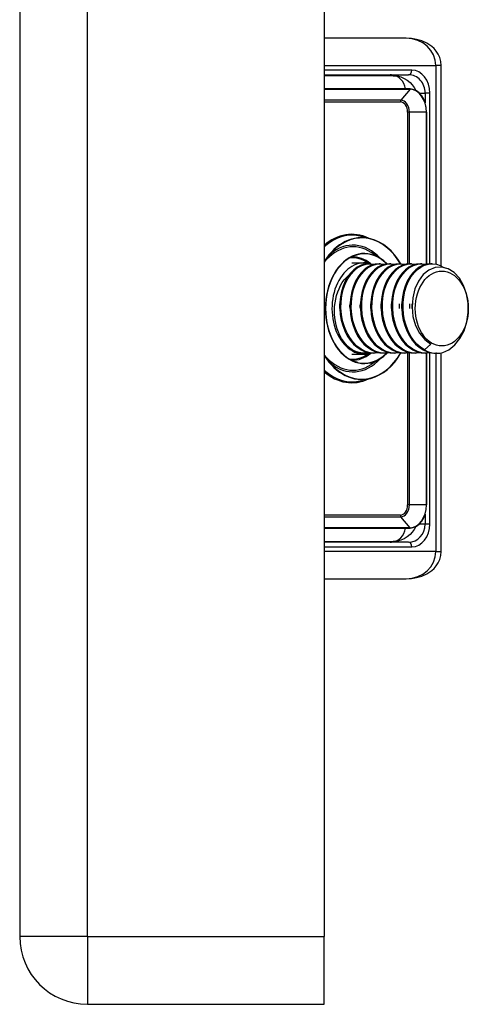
# Model space of a CAD drawing. Header units: inches. Extents: x 3.3 to 70.9, y 5 to 37.2.
# Tile 25 of 32: x 40.8 to 41.8, y 12.3 to 14.4. Entities that reach past the tile are written whole.
import ezdxf

# ---------------------------------------------------------------- set-up
doc = ezdxf.new("R2010")
doc.units = ezdxf.units.IN
doc.header["$MEASUREMENT"] = 0
doc.layers.add('Visible Edges(ANSI)', color=7, linetype='Continuous', lineweight=25)
doc.layers.add('Visible Tangent Edges(ANSI)', color=7, linetype='Continuous', lineweight=25)

msp = doc.modelspace()

# ---------------------------------------------------------------- linework, layer by layer
at = {"layer": 'Visible Edges(ANSI)'}
for p, q in [((40.7993, 28.153), (40.7993, 12.445)), ((41.4553, 28.153), (41.4553, 12.445)), ((41.6318, 14.3817), (41.4553, 14.3817)), ((41.7074, 13.8908), (41.7074, 14.3226)), ((41.4553, 14.3029), (41.6371, 14.3029)), ((41.6037, 14.301), (41.4553, 14.301)), ((41.6401, 14.2723), (41.4553, 14.2723)), ((41.6756, 13.8945), (41.6756, 14.2222)), ((41.5552, 13.9495), (41.5355, 13.9545)), ((41.5766, 13.9068), (41.5565, 13.9199)), ((41.5146, 13.8974), (41.5415, 13.8974)), ((41.554, 13.8955), (41.5512, 13.8955)), ((41.5762, 13.8955), (41.5735, 13.8955)), ((41.5985, 13.8955), (41.5957, 13.8955)), ((41.6208, 13.8955), (41.618, 13.8955)), ((41.6431, 13.8955), (41.6403, 13.8955)), ((41.6653, 13.8955), (41.6625, 13.8955)), ((41.6876, 13.8955), (41.6848, 13.8955)), ((41.6849, 13.7225), (41.6715, 13.7097)), ((41.5146, 13.7006), (41.5415, 13.7006)), ((41.5428, 13.7025), (41.5415, 13.7025)), ((41.5651, 13.7025), (41.5623, 13.7025)), ((41.5874, 13.7025), (41.5846, 13.7025)), ((41.6097, 13.7025), (41.6069, 13.7025)), ((41.6319, 13.7025), (41.6291, 13.7025)), ((41.6542, 13.7025), (41.6514, 13.7025)), ((41.6765, 13.7025), (41.6737, 13.7025)), ((41.6756, 13.3758), (41.6756, 13.7025)), ((41.6974, 13.7025), (41.696, 13.7025)), ((41.7074, 13.2754), (41.7074, 13.7036)), ((41.5766, 13.6912), (41.5565, 13.6781)), ((41.5552, 13.6485), (41.5355, 13.6435)), ((41.4553, 13.3257), (41.6401, 13.3257)), ((41.4553, 13.297), (41.6037, 13.297)), ((41.6371, 13.2951), (41.4553, 13.2951)), ((41.4553, 13.2163), (41.6318, 13.2163)), ((41.4553, 12.299), (41.4553, 12.445)), ((40.9453, 12.299), (41.4553, 12.299))]:
    msp.add_line(p, q, dxfattribs=at)
at = {"layer": 'Visible Edges(ANSI)', "flags": 128}
for points in [[(41.7074, 14.3226), (41.7065, 14.3316), (41.7043, 14.34), (41.7008, 14.3475), (41.6965, 14.354), (41.6918, 14.3595), (41.6867, 14.3641), (41.6762, 14.3711), (41.6653, 14.376), (41.6543, 14.3792), (41.6431, 14.3811), (41.6318, 14.3817)], [(41.6037, 14.301), (41.612, 14.3003), (41.6201, 14.2983), (41.6275, 14.2952), (41.6342, 14.2911), (41.64, 14.2863), (41.645, 14.281), (41.6491, 14.2752), (41.6524, 14.2692)], [(41.6756, 14.2222), (41.675, 14.232), (41.6729, 14.2414), (41.6697, 14.25), (41.6653, 14.2576), (41.6599, 14.2638), (41.6537, 14.2685), (41.6471, 14.2714), (41.6401, 14.2723)], [(41.6201, 13.8955), (41.6137, 13.9056), (41.6067, 13.9149), (41.5992, 13.9233), (41.5911, 13.9307), (41.5826, 13.9371), (41.5738, 13.9424), (41.5646, 13.9465), (41.5552, 13.9495)], [(41.4741, 13.9233), (41.4642, 13.9121), (41.4553, 13.8993)], [(41.5268, 13.915), (41.5198, 13.9128), (41.5129, 13.9097), (41.5062, 13.9057), (41.4998, 13.901), (41.4937, 13.8955), (41.4879, 13.8892), (41.4826, 13.8823), (41.4777, 13.8747), (41.4733, 13.8665), (41.4694, 13.8579), (41.466, 13.8488), (41.4633, 13.8393), (41.4611, 13.8295), (41.4595, 13.8195), (41.4586, 13.8093), (41.4582, 13.799), (41.4586, 13.7887), (41.4595, 13.7786), (41.4611, 13.7685), (41.4633, 13.7587), (41.466, 13.7492), (41.4694, 13.7401), (41.4733, 13.7315), (41.4777, 13.7233), (41.4826, 13.7157), (41.4879, 13.7088), (41.4937, 13.7025), (41.4998, 13.697), (41.5062, 13.6923), (41.5129, 13.6883), (41.5198, 13.6852), (41.5268, 13.683)], [(41.5907, 13.8952), (41.5839, 13.9015), (41.5766, 13.9068)], [(41.5512, 13.8955), (41.5428, 13.8946), (41.5345, 13.8922), (41.5265, 13.8881), (41.5189, 13.8825), (41.512, 13.8755), (41.5057, 13.8672), (41.5003, 13.8577), (41.4958, 13.8472), (41.4924, 13.8359), (41.49, 13.824), (41.4887, 13.8116), (41.4886, 13.799), (41.4896, 13.7864), (41.4918, 13.774), (41.4951, 13.7621), (41.4995, 13.7508), (41.505, 13.7403), (41.5113, 13.7308), (41.5185, 13.7225), (41.5264, 13.7155), (41.5348, 13.7099), (41.5437, 13.7058), (41.553, 13.7034), (41.5623, 13.7025)], [(41.5749, 13.7034), (41.5646, 13.7025), (41.5544, 13.7036), (41.5444, 13.7066), (41.5348, 13.7115), (41.5258, 13.7182), (41.5175, 13.7266), (41.5102, 13.7364), (41.5039, 13.7474), (41.4988, 13.7596), (41.4949, 13.7725), (41.4924, 13.786), (41.4913, 13.7997), (41.4916, 13.8135), (41.4932, 13.8269), (41.4962, 13.8398), (41.5004, 13.8518), (41.5058, 13.8627), (41.5122, 13.8724), (41.5196, 13.8806), (41.5276, 13.8871), (41.5363, 13.8918), (41.5453, 13.8946), (41.5545, 13.8955), (41.5637, 13.8944)], [(41.5735, 13.8955), (41.565, 13.8946), (41.5567, 13.8922), (41.5488, 13.8881), (41.5412, 13.8825), (41.5343, 13.8755), (41.528, 13.8672), (41.5226, 13.8577), (41.5181, 13.8472), (41.5146, 13.8359), (41.5122, 13.824), (41.5109, 13.8116), (41.5108, 13.799), (41.5119, 13.7864), (41.5141, 13.774), (41.5174, 13.7621), (41.5218, 13.7508), (41.5272, 13.7403), (41.5336, 13.7308), (41.5408, 13.7225), (41.5486, 13.7155), (41.5571, 13.7099), (41.566, 13.7058), (41.5752, 13.7034), (41.5846, 13.7025)], [(41.5971, 13.7034), (41.5869, 13.7025), (41.5767, 13.7036), (41.5667, 13.7066), (41.5571, 13.7115), (41.5481, 13.7182), (41.5398, 13.7266), (41.5325, 13.7364), (41.5262, 13.7474), (41.5211, 13.7596), (41.5172, 13.7725), (41.5147, 13.786), (41.5136, 13.7997), (41.5138, 13.8135), (41.5155, 13.8269), (41.5184, 13.8398), (41.5227, 13.8518), (41.5281, 13.8627), (41.5345, 13.8724), (41.5418, 13.8806), (41.5499, 13.8871), (41.5586, 13.8918), (41.5676, 13.8946), (41.5768, 13.8955), (41.586, 13.8944)], [(41.5957, 13.8955), (41.5873, 13.8946), (41.579, 13.8922), (41.571, 13.8881), (41.5635, 13.8825), (41.5565, 13.8755), (41.5503, 13.8672), (41.5449, 13.8577), (41.5404, 13.8472), (41.5369, 13.8359), (41.5345, 13.824), (41.5332, 13.8116), (41.5331, 13.799), (41.5341, 13.7864), (41.5363, 13.774), (41.5397, 13.7621), (41.5441, 13.7508), (41.5495, 13.7403), (41.5559, 13.7308), (41.563, 13.7225), (41.5709, 13.7155), (41.5794, 13.7099), (41.5883, 13.7058), (41.5975, 13.7034), (41.6069, 13.7025)], [(41.6194, 13.7034), (41.6092, 13.7025), (41.599, 13.7036), (41.589, 13.7066), (41.5793, 13.7115), (41.5703, 13.7182), (41.5621, 13.7266), (41.5547, 13.7364), (41.5484, 13.7474), (41.5433, 13.7596), (41.5395, 13.7725), (41.537, 13.786), (41.5359, 13.7997), (41.5361, 13.8135), (41.5378, 13.8269), (41.5407, 13.8398), (41.5449, 13.8518), (41.5503, 13.8627), (41.5568, 13.8724), (41.5641, 13.8806), (41.5722, 13.8871), (41.5808, 13.8918), (41.5899, 13.8946), (41.5991, 13.8955), (41.6083, 13.8944)], [(41.618, 13.8955), (41.6096, 13.8946), (41.6013, 13.8922), (41.5933, 13.8881), (41.5858, 13.8825), (41.5788, 13.8755), (41.5726, 13.8672), (41.5671, 13.8577), (41.5626, 13.8472), (41.5592, 13.8359), (41.5568, 13.824), (41.5555, 13.8116), (41.5554, 13.799), (41.5564, 13.7864), (41.5586, 13.774), (41.562, 13.7621), (41.5664, 13.7508), (41.5718, 13.7403), (41.5781, 13.7308), (41.5853, 13.7225), (41.5932, 13.7155), (41.6016, 13.7099), (41.6106, 13.7058), (41.6198, 13.7034), (41.6291, 13.7025)], [(41.6417, 13.7034), (41.6314, 13.7025), (41.6212, 13.7036), (41.6112, 13.7066), (41.6016, 13.7115), (41.5926, 13.7182), (41.5843, 13.7266), (41.577, 13.7364), (41.5707, 13.7474), (41.5656, 13.7596), (41.5618, 13.7725), (41.5593, 13.786), (41.5581, 13.7997), (41.5584, 13.8135), (41.56, 13.8269), (41.563, 13.8398), (41.5672, 13.8518), (41.5726, 13.8627), (41.579, 13.8724), (41.5864, 13.8806), (41.5945, 13.8871), (41.6031, 13.8918), (41.6121, 13.8946), (41.6213, 13.8955), (41.6305, 13.8944)], [(41.6403, 13.8955), (41.6318, 13.8946), (41.6236, 13.8922), (41.6156, 13.8881), (41.608, 13.8825), (41.6011, 13.8755), (41.5948, 13.8672), (41.5894, 13.8577), (41.5849, 13.8472), (41.5814, 13.8359), (41.579, 13.824), (41.5778, 13.8116), (41.5776, 13.799), (41.5787, 13.7864), (41.5809, 13.774), (41.5842, 13.7621), (41.5886, 13.7508), (41.5941, 13.7403), (41.6004, 13.7308), (41.6076, 13.7225), (41.6155, 13.7155), (41.6239, 13.7099), (41.6328, 13.7058), (41.642, 13.7034), (41.6514, 13.7025)], [(41.6639, 13.7034), (41.6537, 13.7025), (41.6435, 13.7036), (41.6335, 13.7066), (41.6239, 13.7115), (41.6149, 13.7182), (41.6066, 13.7266), (41.5993, 13.7364), (41.593, 13.7474), (41.5879, 13.7596), (41.584, 13.7725), (41.5815, 13.786), (41.5804, 13.7997), (41.5807, 13.8135), (41.5823, 13.8269), (41.5853, 13.8398), (41.5895, 13.8518), (41.5949, 13.8627), (41.6013, 13.8724), (41.6086, 13.8806), (41.6167, 13.8871), (41.6254, 13.8918), (41.6344, 13.8946), (41.6436, 13.8955), (41.6528, 13.8944)], [(41.6625, 13.8955), (41.6541, 13.8946), (41.6458, 13.8922), (41.6378, 13.8881), (41.6303, 13.8825), (41.6233, 13.8755), (41.6171, 13.8672), (41.6117, 13.8577), (41.6072, 13.8472), (41.6037, 13.8359), (41.6013, 13.824), (41.6, 13.8116), (41.5999, 13.799), (41.601, 13.7864), (41.6032, 13.774), (41.6065, 13.7621), (41.6109, 13.7508), (41.6163, 13.7403), (41.6227, 13.7308), (41.6298, 13.7225), (41.6377, 13.7155), (41.6462, 13.7099), (41.6551, 13.7058), (41.6643, 13.7034), (41.6737, 13.7025)], [(41.6862, 13.7034), (41.676, 13.7025), (41.6658, 13.7036), (41.6558, 13.7066), (41.6462, 13.7115), (41.6371, 13.7182), (41.6289, 13.7266), (41.6215, 13.7364), (41.6153, 13.7474), (41.6101, 13.7596), (41.6063, 13.7725), (41.6038, 13.786), (41.6027, 13.7997), (41.6029, 13.8135), (41.6046, 13.8269), (41.6075, 13.8398), (41.6118, 13.8518), (41.6172, 13.8627), (41.6236, 13.8724), (41.6309, 13.8806), (41.639, 13.8871), (41.6476, 13.8918), (41.6567, 13.8946), (41.6659, 13.8955), (41.6751, 13.8944)], [(41.6848, 13.8955), (41.6764, 13.8946), (41.6681, 13.8922), (41.6601, 13.8881), (41.6526, 13.8825), (41.6456, 13.8755), (41.6394, 13.8672), (41.634, 13.8577), (41.6295, 13.8472), (41.626, 13.8359), (41.6236, 13.824), (41.6223, 13.8116), (41.6222, 13.799), (41.6232, 13.7864), (41.6254, 13.774), (41.6288, 13.7621), (41.6332, 13.7508), (41.6386, 13.7403), (41.6449, 13.7308), (41.6521, 13.7225), (41.66, 13.7155), (41.6685, 13.7099), (41.6774, 13.7058), (41.6866, 13.7034), (41.696, 13.7025)], [(41.6715, 13.7097), (41.663, 13.7153), (41.655, 13.7223), (41.6478, 13.7307), (41.6414, 13.7402), (41.636, 13.7507), (41.6315, 13.7621), (41.6282, 13.7741), (41.626, 13.7866), (41.625, 13.7992), (41.6251, 13.8119), (41.6264, 13.8243), (41.6289, 13.8363), (41.6324, 13.8477), (41.637, 13.8582), (41.6425, 13.8677), (41.6488, 13.876), (41.6558, 13.8829), (41.6634, 13.8884), (41.6715, 13.8924), (41.6798, 13.8948), (41.6883, 13.8955), (41.6968, 13.8945), (41.7051, 13.8919), (41.7131, 13.8876)], [(41.7237, 13.71), (41.7366, 13.7204), (41.7477, 13.7343), (41.7564, 13.7511), (41.7623, 13.77), (41.7653, 13.7902), (41.765, 13.8107), (41.7617, 13.8305), (41.7553, 13.8486), (41.7463, 13.8642), (41.7351, 13.8764), (41.7222, 13.8846), (41.7084, 13.8884), (41.6943, 13.8875), (41.6808, 13.882), (41.6685, 13.8721), (41.6582, 13.8583), (41.6505, 13.8415), (41.6458, 13.8223), (41.6444, 13.802), (41.6464, 13.7817), (41.6519, 13.7625), (41.6604, 13.7456), (41.6717, 13.732), (41.6849, 13.7225)], [(41.5156, 13.7097), (41.5105, 13.7136), (41.5056, 13.718), (41.501, 13.723), (41.4967, 13.7285), (41.4927, 13.7346), (41.4892, 13.7411), (41.4861, 13.7481), (41.4834, 13.7553), (41.4812, 13.7629), (41.4795, 13.7708), (41.4783, 13.7788), (41.4775, 13.787), (41.4774, 13.7952), (41.4777, 13.8034), (41.4786, 13.8115), (41.4799, 13.8194), (41.4818, 13.8272), (41.4842, 13.8347), (41.4871, 13.8418), (41.4904, 13.8485), (41.4942, 13.8548), (41.4984, 13.8605), (41.5029, 13.8656), (41.5077, 13.8701)], [(41.4886, 13.799), (41.4886, 13.7994), (41.4885, 13.7998), (41.4885, 13.8003), (41.4885, 13.8007), (41.4885, 13.8011), (41.4885, 13.8015), (41.4885, 13.8019), (41.4885, 13.8023), (41.4885, 13.8028), (41.4885, 13.8032), (41.4885, 13.8036), (41.4885, 13.804), (41.4885, 13.8044), (41.4885, 13.8048), (41.4885, 13.8053), (41.4885, 13.8057), (41.4885, 13.8061), (41.4885, 13.8065), (41.4885, 13.8069), (41.4885, 13.8073), (41.4885, 13.8078), (41.4885, 13.8082), (41.4885, 13.8086), (41.4886, 13.809)], [(41.5108, 13.799), (41.5108, 13.7994), (41.5108, 13.7998), (41.5108, 13.8003), (41.5108, 13.8007), (41.5108, 13.8011), (41.5108, 13.8015), (41.5107, 13.8019), (41.5107, 13.8023), (41.5107, 13.8028), (41.5107, 13.8032), (41.5107, 13.8036), (41.5107, 13.804), (41.5107, 13.8044), (41.5107, 13.8048), (41.5107, 13.8053), (41.5107, 13.8057), (41.5107, 13.8061), (41.5108, 13.8065), (41.5108, 13.8069), (41.5108, 13.8073), (41.5108, 13.8077), (41.5108, 13.8082), (41.5108, 13.8086), (41.5108, 13.809)], [(41.5331, 13.799), (41.5331, 13.7994), (41.5331, 13.7998), (41.5331, 13.8002), (41.5331, 13.8007), (41.533, 13.8011), (41.533, 13.8015), (41.533, 13.8019), (41.533, 13.8023), (41.533, 13.8027), (41.533, 13.8032), (41.533, 13.8036), (41.533, 13.804), (41.533, 13.8044), (41.533, 13.8048), (41.533, 13.8052), (41.533, 13.8057), (41.533, 13.8061), (41.533, 13.8065), (41.5331, 13.8069), (41.5331, 13.8073), (41.5331, 13.8077), (41.5331, 13.8082), (41.5331, 13.8086), (41.5331, 13.809)], [(41.5554, 13.799), (41.5554, 13.7994), (41.5554, 13.7998), (41.5554, 13.8002), (41.5553, 13.8007), (41.5553, 13.8011), (41.5553, 13.8015), (41.5553, 13.8019), (41.5553, 13.8023), (41.5553, 13.8028), (41.5553, 13.8032), (41.5553, 13.8036), (41.5553, 13.804), (41.5553, 13.8044), (41.5553, 13.8048), (41.5553, 13.8053), (41.5553, 13.8057), (41.5553, 13.8061), (41.5553, 13.8065), (41.5553, 13.8069), (41.5553, 13.8073), (41.5554, 13.8077), (41.5554, 13.8082), (41.5554, 13.8086), (41.5554, 13.809)], [(41.5777, 13.799), (41.5777, 13.7994), (41.5776, 13.7998), (41.5776, 13.8003), (41.5776, 13.8007), (41.5776, 13.8011), (41.5776, 13.8015), (41.5776, 13.8019), (41.5776, 13.8023), (41.5776, 13.8028), (41.5776, 13.8032), (41.5776, 13.8036), (41.5776, 13.804), (41.5776, 13.8044), (41.5776, 13.8048), (41.5776, 13.8053), (41.5776, 13.8057), (41.5776, 13.8061), (41.5776, 13.8065), (41.5776, 13.8069), (41.5776, 13.8073), (41.5776, 13.8078), (41.5776, 13.8082), (41.5776, 13.8086), (41.5777, 13.809)], [(41.5999, 13.799), (41.5999, 13.7994), (41.5999, 13.7998), (41.5999, 13.8003), (41.5999, 13.8007), (41.5999, 13.8011), (41.5998, 13.8015), (41.5998, 13.8019), (41.5998, 13.8023), (41.5998, 13.8028), (41.5998, 13.8032), (41.5998, 13.8036), (41.5998, 13.804), (41.5998, 13.8044), (41.5998, 13.8048), (41.5998, 13.8053), (41.5998, 13.8057), (41.5998, 13.8061), (41.5998, 13.8065), (41.5998, 13.8069), (41.5999, 13.8073), (41.5999, 13.8078), (41.5999, 13.8082), (41.5999, 13.8086), (41.5999, 13.809)], [(41.6166, 13.809), (41.6166, 13.8086), (41.6166, 13.8082), (41.6167, 13.8078), (41.6167, 13.8073), (41.6167, 13.8069), (41.6167, 13.8065), (41.6167, 13.8061), (41.6167, 13.8057), (41.6167, 13.8053), (41.6167, 13.8048), (41.6167, 13.8044), (41.6167, 13.804), (41.6167, 13.8036), (41.6167, 13.8032), (41.6167, 13.8028), (41.6167, 13.8023), (41.6167, 13.8019), (41.6167, 13.8015), (41.6167, 13.8011), (41.6167, 13.8007), (41.6167, 13.8003), (41.6166, 13.7998), (41.6166, 13.7994), (41.6166, 13.799)], [(41.6222, 13.799), (41.6222, 13.7994), (41.6222, 13.7998), (41.6221, 13.8003), (41.6221, 13.8007), (41.6221, 13.8011), (41.6221, 13.8015), (41.6221, 13.8019), (41.6221, 13.8023), (41.6221, 13.8028), (41.6221, 13.8032), (41.6221, 13.8036), (41.6221, 13.804), (41.6221, 13.8044), (41.6221, 13.8048), (41.6221, 13.8053), (41.6221, 13.8057), (41.6221, 13.8061), (41.6221, 13.8065), (41.6221, 13.8069), (41.6221, 13.8073), (41.6221, 13.8077), (41.6222, 13.8082), (41.6222, 13.8086), (41.6222, 13.809)], [(41.6389, 13.809), (41.6389, 13.8086), (41.6389, 13.8082), (41.6389, 13.8078), (41.6389, 13.8073), (41.6389, 13.8069), (41.639, 13.8065), (41.639, 13.8061), (41.639, 13.8057), (41.639, 13.8053), (41.639, 13.8048), (41.639, 13.8044), (41.639, 13.804), (41.639, 13.8036), (41.639, 13.8032), (41.639, 13.8028), (41.639, 13.8023), (41.639, 13.8019), (41.639, 13.8015), (41.6389, 13.8011), (41.6389, 13.8007), (41.6389, 13.8003), (41.6389, 13.7998), (41.6389, 13.7994), (41.6389, 13.799)], [(41.6445, 13.799), (41.6444, 13.7994), (41.6444, 13.7998), (41.6444, 13.8002), (41.6444, 13.8007), (41.6444, 13.8011), (41.6444, 13.8015), (41.6444, 13.8019), (41.6444, 13.8023), (41.6444, 13.8027), (41.6444, 13.8032), (41.6444, 13.8036), (41.6444, 13.804), (41.6444, 13.8044), (41.6444, 13.8048), (41.6444, 13.8052), (41.6444, 13.8057), (41.6444, 13.8061), (41.6444, 13.8065), (41.6444, 13.8069), (41.6444, 13.8073), (41.6444, 13.8077), (41.6444, 13.8082), (41.6445, 13.8086), (41.6445, 13.809)], [(41.4553, 13.6987), (41.4642, 13.6859), (41.4741, 13.6747)], [(41.5526, 13.7034), (41.551, 13.7032), (41.5495, 13.703), (41.5479, 13.7028), (41.5463, 13.7027), (41.5448, 13.7026), (41.5432, 13.7025), (41.5416, 13.7026), (41.5401, 13.7026), (41.5385, 13.7027), (41.5369, 13.7029), (41.5354, 13.7031), (41.5338, 13.7033), (41.5322, 13.7036), (41.5307, 13.7039), (41.5292, 13.7043), (41.5276, 13.7047), (41.5261, 13.7052), (41.5246, 13.7057), (41.523, 13.7063), (41.5215, 13.7069), (41.52, 13.7075), (41.5185, 13.7082), (41.5171, 13.709), (41.5156, 13.7097)], [(41.5552, 13.6485), (41.5647, 13.6515), (41.5739, 13.6557), (41.5828, 13.661), (41.5914, 13.6675), (41.5995, 13.675), (41.6071, 13.6835), (41.6141, 13.693), (41.6205, 13.7032)], [(41.5766, 13.6912), (41.5838, 13.6965), (41.5905, 13.7026)], [(41.6401, 13.3257), (41.6471, 13.3267), (41.6537, 13.3295), (41.6599, 13.3342), (41.6653, 13.3404), (41.6697, 13.348), (41.6729, 13.3566), (41.675, 13.366), (41.6756, 13.3758)], [(41.6524, 13.3288), (41.6491, 13.3228), (41.645, 13.317), (41.64, 13.3117), (41.6342, 13.3069), (41.6275, 13.3028), (41.6201, 13.2997), (41.612, 13.2977), (41.6037, 13.297)], [(41.6318, 13.2163), (41.6431, 13.2169), (41.6543, 13.2188), (41.6653, 13.222), (41.6762, 13.2269), (41.6867, 13.2339), (41.6918, 13.2385), (41.6966, 13.244), (41.7008, 13.2505), (41.7043, 13.258), (41.7065, 13.2664), (41.7074, 13.2754)]]:
    msp.add_lwpolyline(points, dxfattribs=at)
at = {"layer": 'Visible Edges(ANSI)'}
msp.add_arc((40.9453, 12.445), 0.146, 180, 270, dxfattribs=at)
for centre, major_axis, start_param, end_param in [((41.5415, 13.799), (0, 0.0984), 6.081672, 9.641246), ((41.5415, 13.799), (0, -0.0965), 5.894413, 6.283185), ((41.6974, 13.799), (0, -0.0965), 5.894413, 6.679811)]:
    msp.add_ellipse(centre, major_axis=major_axis, ratio=0.707107, start_param=start_param, end_param=end_param, dxfattribs=at)
msp.add_ellipse((41.7085, 13.799), major_axis=(0, 0.0807), ratio=0.707107, dxfattribs=at)
at = {"layer": 'Visible Tangent Edges(ANSI)'}
for p, q in [((40.9453, 12.445), (40.9453, 28.153)), ((41.4553, 14.3226), (41.6958, 14.3226)), ((41.6441, 14.3128), (41.4553, 14.3128)), ((41.7074, 14.3226), (41.6958, 14.3226)), ((41.6958, 14.3226), (41.6958, 13.8947)), ((41.4553, 14.2716), (41.6403, 14.2716)), ((41.6403, 14.2716), (41.6204, 14.2481)), ((41.6204, 14.2481), (41.4553, 14.2481)), ((41.4553, 14.2444), (41.6192, 14.2444)), ((41.6602, 14.2636), (41.6726, 14.2636)), ((41.6828, 14.2636), (41.6726, 14.2636)), ((41.6726, 14.2636), (41.6726, 14.2425)), ((41.6828, 13.8954), (41.6828, 14.2636)), ((41.6349, 14.2222), (41.6349, 13.8951)), ((41.6387, 14.2222), (41.6349, 14.2222)), ((41.6387, 13.8954), (41.6387, 14.2222)), ((41.6752, 14.2222), (41.6387, 14.2222)), ((41.6752, 14.2222), (41.6756, 14.2222)), ((41.6752, 14.2222), (41.6752, 13.8944)), ((41.6349, 13.7026), (41.6349, 13.3758)), ((41.6387, 13.3758), (41.6387, 13.703)), ((41.6752, 13.7025), (41.6752, 13.3758)), ((41.6828, 13.3344), (41.6828, 13.7029)), ((41.6958, 13.7025), (41.6958, 13.2754)), ((41.6387, 13.3758), (41.6349, 13.3758)), ((41.6752, 13.3758), (41.6387, 13.3758)), ((41.6752, 13.3758), (41.6756, 13.3758)), ((41.6192, 13.3536), (41.4553, 13.3536)), ((41.6726, 13.3555), (41.6726, 13.3344)), ((41.4553, 13.35), (41.6204, 13.35)), ((41.6403, 13.3264), (41.6204, 13.35)), ((41.6726, 13.3344), (41.6602, 13.3344)), ((41.6828, 13.3344), (41.6726, 13.3344)), ((41.6403, 13.3264), (41.4553, 13.3264)), ((41.4553, 13.2852), (41.6441, 13.2852)), ((41.6958, 13.2754), (41.4553, 13.2754)), ((41.6958, 13.2754), (41.7074, 13.2754)), ((40.9453, 12.445), (40.7993, 12.445)), ((40.9453, 12.445), (40.9453, 12.299)), ((40.9453, 12.445), (41.4553, 12.445))]:
    msp.add_line(p, q, dxfattribs=at)
for centre, major_axis, ratio, start_param, end_param in [((41.6318, 14.3226), (0.064, 0), 0.922246, 0, 1.570796), ((41.6371, 14.3128), (0, -0.00984), 0.707107, 0, 1.570796), ((41.6441, 14.2636), (0, 0.0492), 0.786728, 4.712389, 6.283185), ((41.6001, 14.2636), (0, -0.0394), 0.37572, 3.141593, 3.459153), ((41.6001, 14.2636), (0, 0.0394), 0.117551, 0, 0.31756), ((41.6037, 14.2616), (0, 0.0394), 0.707107, 4.988257, 6.283185), ((41.6371, 14.2636), (0, -0.0394), 0.902018, 1.570796, 3.141593), ((41.6401, 14.2719), (0, 0.000394), 0.707107, 3.839724, 6.283185), ((41.6403, 14.2222), (0, 0.0494), 0.707107, 4.712389, 6.283185), ((41.6226, 14.2444), (0, -0.00472), 0.707107, 3.839724, 4.712389), ((41.6192, 14.2222), (0, 0.0222), 0.707107, 4.712389, 6.283185), ((41.6204, 14.2222), (0, 0.0258), 0.707107, 4.712389, 6.283185), ((41.5362, 13.799), (0, 0.1522), 0.707107, 5.398743, 6.898665), ((41.5146, 13.799), (0, 0.16), 0.707107, 5.962095, 6.835761), ((41.5158, 13.799), (0, 0.158), 0.707107, 6.105932, 6.855543), ((41.5361, 13.799), (0, 0.1529), 0.707107, 6.105932, 7.128144), ((41.5416, 13.799), (0, 0.1186), 0.707107, 5.85204, 9.855923), ((41.5172, 13.799), (0, 0.133), 0.707107, 5.85204, 7.002253), ((41.5171, 13.799), (0, 0.1366), 0.707107, 5.627532, 6.819696), ((41.5146, 13.799), (0, 0.1095), 0.707107, 5.815654, 6.337434), ((41.5158, 13.799), (0, 0.1115), 0.707107, 5.758855, 6.301086), ((41.5415, 13.799), (0, 0.1179), 0.707107, 5.664894, 6.460439), ((41.5172, 13.799), (0, -0.133), 0.707107, 5.564118, 6.71433), ((41.5361, 13.799), (0, -0.1529), 0.707107, 5.438226, 6.460439), ((41.5362, 13.799), (0, -0.1522), 0.707107, 5.667706, 7.174371), ((41.5146, 13.799), (0, -0.1095), 0.707107, 6.228936, 6.750716), ((41.5158, 13.799), (0, -0.1115), 0.707107, 6.265285, 6.807516), ((41.5415, 13.799), (0, -0.1179), 0.707107, 6.105932, 6.89617), ((41.5171, 13.799), (0, -0.1366), 0.707107, 5.746675, 6.938839), ((41.5158, 13.799), (0, -0.158), 0.707107, 5.710828, 6.460439), ((41.5146, 13.799), (0, -0.16), 0.707107, 5.730609, 6.604275), ((41.6192, 13.3758), (0, -0.0222), 0.707107, 0, 1.570796), ((41.6204, 13.3758), (0, -0.0258), 0.707107, 0, 1.570796), ((41.6403, 13.3758), (0, -0.0494), 0.707107, 0, 1.570796), ((41.6226, 13.3536), (0, 0.00472), 0.707107, 1.570796, 2.443461), ((41.6371, 13.3344), (0, -0.0394), 0.902018, 0, 1.570796), ((41.6441, 13.3344), (0, 0.0492), 0.786728, 3.141593, 4.712389), ((41.6037, 13.3364), (0, -0.0394), 0.707107, 0, 1.294928), ((41.6401, 13.3261), (0, -0.000394), 0.707107, 0, 2.443461), ((41.6001, 13.3344), (0, -0.0394), 0.37572, 5.965625, 6.283185), ((41.6001, 13.3344), (0, 0.0394), 0.117551, 2.824032, 3.141593), ((41.6371, 13.2852), (0, 0.00984), 0.707107, 4.712389, 6.283185), ((41.6318, 13.2754), (0.064, 0), 0.922246, 4.712389, 6.283185)]:
    msp.add_ellipse(centre, major_axis=major_axis, ratio=ratio, start_param=start_param, end_param=end_param, dxfattribs=at)

doc.saveas('drawing.dxf')
